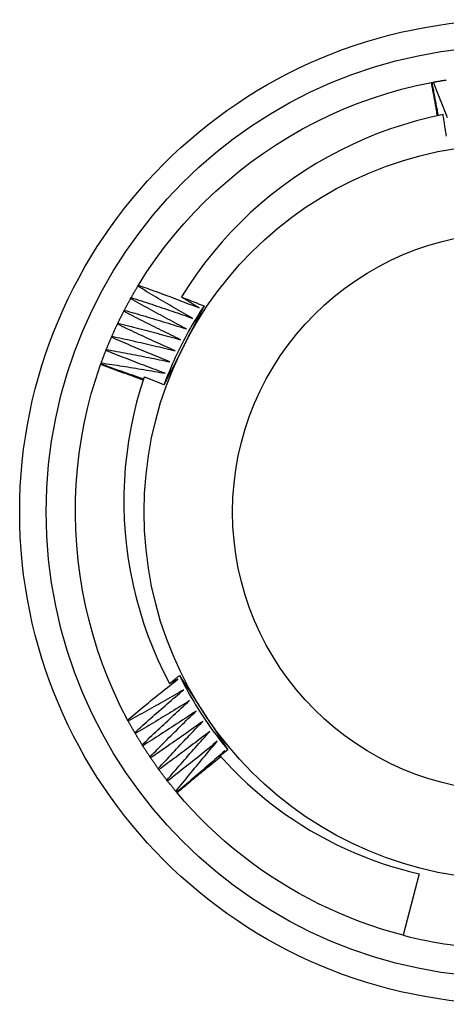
# Model space of a CAD drawing. Header units: inches. Extents: x 0 to 139, y -11 to 90.
# Tile 27 of 59: x 61.744 to 61.903, y 61.117 to 61.483. Entities that reach past the tile are written whole.
import ezdxf

# ---------------------------------------------------------------- set-up
doc = ezdxf.new("R2010")
doc.units = ezdxf.units.IN
doc.header["$LTSCALE"] = 8.352245
doc.header["$MEASUREMENT"] = 0
doc.layers.add('Visible Edges(ANSI)', color=7, linetype='Continuous', lineweight=25)
doc.layers.add('Visible Tangent Edges(ANSI)', color=7, linetype='Continuous', lineweight=25)

msp = doc.modelspace()

# ---------------------------------------------------------------- linework, layer by layer
at = {"layer": 'Visible Edges(ANSI)'}
for p, q in [((61.89722, 61.45987), (61.89748, 61.45992)), ((61.89748, 61.45992), (61.8979, 61.46)), ((61.78811, 61.38419), (61.78833, 61.38456)), ((61.78542, 61.37957), (61.78564, 61.37995)), ((61.78289, 61.37486), (61.78309, 61.37525)), ((61.78052, 61.37008), (61.7807, 61.37047)), ((61.7783, 61.36521), (61.77847, 61.36561)), ((61.77624, 61.36028), (61.7764, 61.36068)), ((61.77435, 61.35528), (61.7745, 61.35569)), ((61.77426, 61.35503), (61.77435, 61.35528)), ((61.80301, 61.23824), (61.79993, 61.2366)), ((61.78452, 61.22264), (61.78432, 61.22302)), ((61.78716, 61.21799), (61.78694, 61.21836)), ((61.78994, 61.21343), (61.78971, 61.21379)), ((61.79287, 61.20896), (61.79263, 61.20932)), ((61.81823, 61.20872), (61.81885, 61.20951)), ((61.82155, 61.21194), (61.8187, 61.20968)), ((61.81948, 61.2103), (61.82046, 61.21154)), ((61.79595, 61.20459), (61.7957, 61.20494)), ((61.79917, 61.20033), (61.79891, 61.20067)), ((61.80253, 61.19617), (61.80226, 61.1965)), ((61.80271, 61.19597), (61.80254, 61.19617)), ((61.89261, 61.1659), (61.88673, 61.14303))]:
    msp.add_line(p, q, dxfattribs=at)
at = {"layer": 'Visible Edges(ANSI)', "flags": 128}
for points in [[(61.78833, 61.38456), (61.79137, 61.38936), (61.79458, 61.39404), (61.79795, 61.39861), (61.80149, 61.40305), (61.80518, 61.40736), (61.80902, 61.41154), (61.813, 61.41559), (61.81712, 61.41949), (61.82137, 61.42326), (61.82575, 61.42687), (61.83025, 61.43034), (61.83487, 61.43365), (61.83959, 61.4368), (61.84442, 61.43979), (61.84935, 61.44261), (61.85437, 61.44526), (61.85948, 61.44774), (61.86467, 61.45004), (61.86994, 61.45215), (61.87528, 61.45409), (61.88068, 61.45583), (61.88614, 61.45737), (61.89165, 61.45872), (61.89722, 61.45987)], [(61.89946, 61.44752), (61.89937, 61.44803), (61.89928, 61.44855), (61.89919, 61.44906), (61.8991, 61.44958), (61.89901, 61.4501), (61.89892, 61.45061), (61.89883, 61.45113), (61.89874, 61.45164), (61.89864, 61.45216), (61.89855, 61.45267), (61.89846, 61.45318), (61.89837, 61.4537), (61.89827, 61.45421), (61.89818, 61.45473), (61.89808, 61.45524), (61.89799, 61.45576), (61.89789, 61.45627), (61.8978, 61.45679), (61.8977, 61.4573), (61.89761, 61.45782), (61.89751, 61.45833), (61.89741, 61.45884), (61.89731, 61.45936), (61.89722, 61.45987)], [(61.89983, 61.4476), (61.89973, 61.44811), (61.89963, 61.44862), (61.89953, 61.44914), (61.89943, 61.44965), (61.89933, 61.45016), (61.89923, 61.45068), (61.89913, 61.45119), (61.89903, 61.4517), (61.89893, 61.45221), (61.89883, 61.45273), (61.89873, 61.45324), (61.89863, 61.45375), (61.89853, 61.45427), (61.89844, 61.45478), (61.89834, 61.4553), (61.89824, 61.45581), (61.89815, 61.45632), (61.89805, 61.45684), (61.89795, 61.45735), (61.89786, 61.45786), (61.89776, 61.45838), (61.89767, 61.45889), (61.89757, 61.45941), (61.89748, 61.45992)], [(61.8979, 61.46), (61.89811, 61.46004), (61.89831, 61.46007), (61.89851, 61.46011), (61.89871, 61.46014), (61.89891, 61.46018), (61.89911, 61.46022), (61.89931, 61.46025), (61.89952, 61.46029), (61.89972, 61.46032), (61.89992, 61.46035), (61.90012, 61.46039), (61.90032, 61.46042), (61.90053, 61.46046), (61.90073, 61.46049), (61.90093, 61.46052), (61.90113, 61.46055), (61.90133, 61.46059), (61.90154, 61.46062), (61.90174, 61.46065), (61.90194, 61.46068), (61.90214, 61.46071), (61.90234, 61.46074), (61.90255, 61.46078), (61.90275, 61.46081)], [(61.8979, 61.46), (61.89828, 61.45907), (61.89865, 61.45814), (61.89903, 61.4572), (61.8994, 61.45627), (61.89977, 61.45534), (61.90014, 61.4544), (61.9005, 61.45347), (61.90087, 61.45253), (61.90124, 61.4516), (61.9016, 61.45066), (61.90196, 61.44973), (61.90233, 61.44879), (61.90269, 61.44785), (61.90305, 61.44691)], [(61.90155, 61.44796), (61.89659, 61.44687), (61.89167, 61.44561), (61.88679, 61.44419), (61.88197, 61.44261), (61.87721, 61.44086), (61.87251, 61.43895), (61.86787, 61.43689), (61.8633, 61.43466), (61.85881, 61.43227), (61.85439, 61.42973), (61.85007, 61.42704), (61.84585, 61.42421), (61.84173, 61.42124), (61.83772, 61.41813), (61.83382, 61.41488), (61.83003, 61.41151), (61.82636, 61.408), (61.82282, 61.40437), (61.81939, 61.40062), (61.8161, 61.39675), (61.81294, 61.39276), (61.80991, 61.38866), (61.80704, 61.38447), (61.80431, 61.38018)], [(61.90279, 61.43991), (61.90271, 61.44041), (61.90264, 61.44092), (61.90256, 61.44142), (61.90249, 61.44192), (61.90241, 61.44243), (61.90234, 61.44293), (61.90226, 61.44343), (61.90218, 61.44393), (61.9021, 61.44444), (61.90203, 61.44494), (61.90195, 61.44544), (61.90187, 61.44595), (61.90179, 61.44645), (61.90171, 61.44695), (61.90163, 61.44745), (61.90155, 61.44796)], [(61.78564, 61.37995), (61.78574, 61.38012), (61.78584, 61.3803), (61.78594, 61.38048), (61.78604, 61.38066), (61.78614, 61.38084), (61.78624, 61.38101), (61.78635, 61.38119), (61.78645, 61.38137), (61.78655, 61.38155), (61.78665, 61.38172), (61.78676, 61.3819), (61.78686, 61.38208), (61.78696, 61.38225), (61.78707, 61.38243), (61.78717, 61.38261), (61.78727, 61.38278), (61.78738, 61.38296), (61.78748, 61.38313), (61.78759, 61.38331), (61.78769, 61.38349), (61.7878, 61.38366), (61.7879, 61.38384), (61.78801, 61.38401), (61.78811, 61.38419)], [(61.80848, 61.37224), (61.80762, 61.37272), (61.80677, 61.37321), (61.80591, 61.3737), (61.80506, 61.37419), (61.80421, 61.37468), (61.80336, 61.37517), (61.8025, 61.37566), (61.80165, 61.37615), (61.8008, 61.37665), (61.79995, 61.37714), (61.7991, 61.37764), (61.79825, 61.37814), (61.7974, 61.37863), (61.79656, 61.37913), (61.79571, 61.37963), (61.79486, 61.38014), (61.79402, 61.38064), (61.79317, 61.38114), (61.79233, 61.38165), (61.79148, 61.38215), (61.79064, 61.38266), (61.7898, 61.38317), (61.78895, 61.38368), (61.78811, 61.38419)], [(61.78833, 61.38456), (61.78928, 61.38422), (61.79022, 61.38388), (61.79117, 61.38354), (61.79211, 61.3832), (61.79306, 61.38285), (61.794, 61.38251), (61.79494, 61.38216), (61.79589, 61.38182), (61.79683, 61.38147), (61.79777, 61.38112), (61.79871, 61.38077), (61.79965, 61.38042), (61.80059, 61.38006), (61.80153, 61.37971), (61.80247, 61.37936), (61.80341, 61.379), (61.80435, 61.37864), (61.80529, 61.37828), (61.80623, 61.37792), (61.80717, 61.37756), (61.8081, 61.3772), (61.80904, 61.37683), (61.80998, 61.37647), (61.81091, 61.3761)], [(61.78309, 61.37525), (61.78319, 61.37543), (61.78328, 61.37561), (61.78338, 61.37579), (61.78347, 61.37597), (61.78357, 61.37615), (61.78366, 61.37633), (61.78376, 61.37651), (61.78385, 61.37669), (61.78395, 61.37688), (61.78405, 61.37706), (61.78415, 61.37724), (61.78424, 61.37742), (61.78434, 61.3776), (61.78444, 61.37778), (61.78454, 61.37796), (61.78463, 61.37813), (61.78473, 61.37831), (61.78483, 61.37849), (61.78493, 61.37867), (61.78503, 61.37885), (61.78513, 61.37903), (61.78523, 61.37921), (61.78533, 61.37939), (61.78543, 61.37957)], [(61.80618, 61.36829), (61.8053, 61.36875), (61.80443, 61.36921), (61.80356, 61.36967), (61.80269, 61.37013), (61.80183, 61.37059), (61.80096, 61.37105), (61.80009, 61.37152), (61.79922, 61.37198), (61.79836, 61.37245), (61.79749, 61.37291), (61.79662, 61.37338), (61.79576, 61.37385), (61.7949, 61.37432), (61.79403, 61.37479), (61.79317, 61.37527), (61.79231, 61.37574), (61.79144, 61.37621), (61.79058, 61.37669), (61.78972, 61.37717), (61.78886, 61.37765), (61.788, 61.37812), (61.78714, 61.37861), (61.78628, 61.37909), (61.78542, 61.37957)], [(61.78564, 61.37995), (61.78659, 61.37964), (61.78755, 61.37933), (61.7885, 61.37902), (61.78946, 61.37871), (61.79041, 61.3784), (61.79137, 61.37808), (61.79232, 61.37777), (61.79327, 61.37745), (61.79423, 61.37714), (61.79518, 61.37682), (61.79613, 61.3765), (61.79708, 61.37618), (61.79804, 61.37586), (61.79899, 61.37553), (61.79994, 61.37521), (61.80089, 61.37488), (61.80184, 61.37456), (61.80279, 61.37423), (61.80374, 61.3739), (61.80469, 61.37357), (61.80564, 61.37324), (61.80658, 61.37291), (61.80753, 61.37257), (61.80848, 61.37224)], [(61.80431, 61.38018), (61.80466, 61.38004), (61.80502, 61.37991), (61.80537, 61.37977), (61.80572, 61.37963), (61.80607, 61.37949), (61.80642, 61.37935), (61.80677, 61.37922), (61.80712, 61.37908), (61.80747, 61.37894), (61.80782, 61.3788), (61.80817, 61.37866), (61.80852, 61.37852), (61.80887, 61.37839), (61.80922, 61.37825), (61.80957, 61.37811), (61.80991, 61.37797), (61.81026, 61.37783), (61.81061, 61.37769), (61.81096, 61.37755), (61.81131, 61.37741), (61.81166, 61.37727), (61.81201, 61.37713), (61.81236, 61.37699), (61.81271, 61.37685)], [(61.81091, 61.3761), (61.81064, 61.37627), (61.81036, 61.37644), (61.81009, 61.37661), (61.80981, 61.37678), (61.80953, 61.37695), (61.80926, 61.37712), (61.80898, 61.37729), (61.80871, 61.37746), (61.80843, 61.37762), (61.80816, 61.37779), (61.80788, 61.37796), (61.80761, 61.37813), (61.80733, 61.3783), (61.80706, 61.37847), (61.80678, 61.37864), (61.80651, 61.37881), (61.80623, 61.37898), (61.80596, 61.37915), (61.80569, 61.37932), (61.80541, 61.3795), (61.80514, 61.37967), (61.80486, 61.37984), (61.80459, 61.38001), (61.80431, 61.38018)], [(61.7807, 61.37047), (61.78079, 61.37065), (61.78088, 61.37083), (61.78097, 61.37102), (61.78106, 61.3712), (61.78115, 61.37139), (61.78124, 61.37157), (61.78133, 61.37175), (61.78142, 61.37194), (61.78151, 61.37212), (61.7816, 61.37231), (61.78169, 61.37249), (61.78178, 61.37267), (61.78187, 61.37285), (61.78196, 61.37304), (61.78206, 61.37322), (61.78215, 61.3734), (61.78224, 61.37359), (61.78233, 61.37377), (61.78243, 61.37395), (61.78252, 61.37413), (61.78261, 61.37431), (61.78271, 61.3745), (61.7828, 61.37468), (61.7829, 61.37486)], [(61.804, 61.36428), (61.80312, 61.36471), (61.80223, 61.36513), (61.80135, 61.36557), (61.80046, 61.366), (61.79958, 61.36643), (61.7987, 61.36686), (61.79781, 61.3673), (61.79693, 61.36773), (61.79605, 61.36817), (61.79517, 61.36861), (61.79429, 61.36905), (61.79341, 61.36949), (61.79253, 61.36993), (61.79165, 61.37037), (61.79077, 61.37082), (61.7899, 61.37126), (61.78902, 61.37171), (61.78814, 61.37216), (61.78726, 61.3726), (61.78639, 61.37305), (61.78551, 61.3735), (61.78464, 61.37396), (61.78377, 61.37441), (61.78289, 61.37486)], [(61.78309, 61.37525), (61.78406, 61.37497), (61.78502, 61.37469), (61.78599, 61.37442), (61.78695, 61.37414), (61.78792, 61.37386), (61.78888, 61.37357), (61.78984, 61.37329), (61.79081, 61.37301), (61.79177, 61.37272), (61.79273, 61.37244), (61.79369, 61.37215), (61.79466, 61.37186), (61.79562, 61.37157), (61.79658, 61.37128), (61.79754, 61.37098), (61.7985, 61.37069), (61.79946, 61.37039), (61.80042, 61.3701), (61.80138, 61.3698), (61.80234, 61.3695), (61.8033, 61.3692), (61.80426, 61.3689), (61.80522, 61.3686), (61.80618, 61.36829)], [(61.81271, 61.37685), (61.81195, 61.3757), (61.81121, 61.37455), (61.81047, 61.37339), (61.80975, 61.37222), (61.80904, 61.37104), (61.80834, 61.36986), (61.80765, 61.36867), (61.80698, 61.36747), (61.80631, 61.36627), (61.80566, 61.36506), (61.80502, 61.36385), (61.8044, 61.36262), (61.80378, 61.3614), (61.80318, 61.36016), (61.80259, 61.35892), (61.80201, 61.35768), (61.80144, 61.35643), (61.80089, 61.35517), (61.80035, 61.35391), (61.79982, 61.35264), (61.7993, 61.35137), (61.7988, 61.35009), (61.79831, 61.34881), (61.79783, 61.34752)], [(61.81271, 61.37685), (61.8124, 61.37624), (61.81209, 61.37563), (61.81179, 61.37503), (61.81148, 61.37442), (61.81117, 61.37381), (61.81086, 61.37321), (61.81056, 61.3726), (61.81025, 61.37199), (61.80994, 61.37139), (61.80963, 61.37078), (61.80932, 61.37017), (61.80902, 61.36957), (61.80871, 61.36896), (61.8084, 61.36835), (61.80809, 61.36774), (61.80778, 61.36714), (61.80747, 61.36653), (61.80716, 61.36592), (61.80685, 61.36531), (61.80654, 61.3647), (61.80623, 61.36409), (61.80592, 61.36348), (61.80561, 61.36287), (61.8053, 61.36226)], [(61.7807, 61.37047), (61.78168, 61.37022), (61.78265, 61.36998), (61.78362, 61.36973), (61.7846, 61.36948), (61.78557, 61.36923), (61.78654, 61.36898), (61.78751, 61.36873), (61.78849, 61.36848), (61.78946, 61.36823), (61.79043, 61.36797), (61.7914, 61.36772), (61.79237, 61.36746), (61.79334, 61.3672), (61.79431, 61.36694), (61.79528, 61.36668), (61.79625, 61.36642), (61.79722, 61.36616), (61.79819, 61.36589), (61.79916, 61.36563), (61.80013, 61.36536), (61.8011, 61.36509), (61.80207, 61.36482), (61.80304, 61.36455), (61.804, 61.36428)], [(61.77847, 61.36561), (61.77855, 61.3658), (61.77864, 61.36598), (61.77872, 61.36617), (61.7788, 61.36636), (61.77889, 61.36654), (61.77897, 61.36673), (61.77905, 61.36692), (61.77914, 61.3671), (61.77922, 61.36729), (61.77931, 61.36748), (61.77939, 61.36766), (61.77948, 61.36785), (61.77956, 61.36804), (61.77965, 61.36822), (61.77973, 61.36841), (61.77982, 61.36859), (61.77991, 61.36878), (61.77999, 61.36896), (61.78008, 61.36915), (61.78017, 61.36933), (61.78026, 61.36952), (61.78034, 61.3697), (61.78043, 61.36989), (61.78052, 61.37007)], [(61.80196, 61.36019), (61.80106, 61.36059), (61.80017, 61.36099), (61.79927, 61.36139), (61.79837, 61.36179), (61.79747, 61.3622), (61.79658, 61.3626), (61.79568, 61.36301), (61.79478, 61.36341), (61.79389, 61.36382), (61.79299, 61.36423), (61.7921, 61.36464), (61.7912, 61.36505), (61.79031, 61.36546), (61.78942, 61.36588), (61.78853, 61.36629), (61.78763, 61.36671), (61.78674, 61.36712), (61.78585, 61.36754), (61.78496, 61.36796), (61.78407, 61.36838), (61.78318, 61.3688), (61.78229, 61.36923), (61.7814, 61.36965), (61.78052, 61.37008)], [(61.7764, 61.36068), (61.77648, 61.36087), (61.77656, 61.36106), (61.77663, 61.36125), (61.77671, 61.36144), (61.77679, 61.36163), (61.77686, 61.36182), (61.77694, 61.36201), (61.77702, 61.3622), (61.7771, 61.36239), (61.77718, 61.36258), (61.77726, 61.36276), (61.77733, 61.36295), (61.77741, 61.36314), (61.77749, 61.36333), (61.77757, 61.36352), (61.77765, 61.36371), (61.77773, 61.3639), (61.77781, 61.36408), (61.77789, 61.36427), (61.77798, 61.36446), (61.77806, 61.36465), (61.77814, 61.36484), (61.77822, 61.36502), (61.7783, 61.36521)], [(61.80006, 61.35604), (61.79915, 61.35641), (61.79824, 61.35678), (61.79733, 61.35715), (61.79642, 61.35752), (61.7955, 61.3579), (61.7946, 61.35827), (61.79369, 61.35865), (61.79278, 61.35902), (61.79187, 61.3594), (61.79096, 61.35978), (61.79005, 61.36016), (61.78915, 61.36054), (61.78824, 61.36093), (61.78733, 61.36131), (61.78643, 61.36169), (61.78552, 61.36208), (61.78462, 61.36247), (61.78371, 61.36286), (61.78281, 61.36325), (61.78191, 61.36364), (61.781, 61.36403), (61.7801, 61.36442), (61.7792, 61.36482), (61.7783, 61.36521)], [(61.77847, 61.36561), (61.77945, 61.3654), (61.78043, 61.36518), (61.78142, 61.36497), (61.7824, 61.36476), (61.78338, 61.36454), (61.78436, 61.36432), (61.78534, 61.3641), (61.78632, 61.36388), (61.7873, 61.36366), (61.78828, 61.36344), (61.78926, 61.36321), (61.79024, 61.36299), (61.79121, 61.36276), (61.79219, 61.36254), (61.79317, 61.36231), (61.79415, 61.36208), (61.79513, 61.36184), (61.7961, 61.36161), (61.79708, 61.36138), (61.79806, 61.36114), (61.79904, 61.36091), (61.80001, 61.36067), (61.80099, 61.36043), (61.80196, 61.36019)], [(61.7745, 61.35569), (61.77457, 61.35588), (61.77464, 61.35607), (61.77471, 61.35626), (61.77478, 61.35646), (61.77485, 61.35665), (61.77492, 61.35684), (61.77499, 61.35703), (61.77506, 61.35722), (61.77514, 61.35742), (61.77521, 61.35761), (61.77528, 61.3578), (61.77535, 61.35799), (61.77543, 61.35818), (61.7755, 61.35837), (61.77557, 61.35856), (61.77565, 61.35875), (61.77572, 61.35894), (61.77579, 61.35914), (61.77587, 61.35933), (61.77594, 61.35952), (61.77602, 61.35971), (61.77609, 61.3599), (61.77617, 61.36009), (61.77625, 61.36028)], [(61.79829, 61.35183), (61.79737, 61.35217), (61.79645, 61.35251), (61.79552, 61.35285), (61.7946, 61.35319), (61.79368, 61.35353), (61.79276, 61.35388), (61.79184, 61.35422), (61.79092, 61.35457), (61.79, 61.35492), (61.78908, 61.35527), (61.78816, 61.35562), (61.78724, 61.35597), (61.78632, 61.35632), (61.7854, 61.35668), (61.78448, 61.35703), (61.78357, 61.35739), (61.78265, 61.35774), (61.78173, 61.3581), (61.78082, 61.35846), (61.7799, 61.35882), (61.77899, 61.35919), (61.77807, 61.35955), (61.77716, 61.35991), (61.77624, 61.36028)], [(61.7764, 61.36068), (61.77739, 61.3605), (61.77838, 61.36032), (61.77937, 61.36014), (61.78035, 61.35996), (61.78134, 61.35977), (61.78233, 61.35959), (61.78331, 61.3594), (61.7843, 61.35921), (61.78529, 61.35902), (61.78627, 61.35883), (61.78726, 61.35864), (61.78825, 61.35845), (61.78923, 61.35826), (61.79022, 61.35806), (61.7912, 61.35786), (61.79219, 61.35767), (61.79317, 61.35747), (61.79416, 61.35727), (61.79514, 61.35707), (61.79613, 61.35686), (61.79711, 61.35666), (61.79809, 61.35645), (61.79908, 61.35625), (61.80006, 61.35604)], [(61.8053, 61.36226), (61.80499, 61.36165), (61.80467, 61.36103), (61.80436, 61.36042), (61.80405, 61.3598), (61.80374, 61.35919), (61.80342, 61.35857), (61.80311, 61.35796), (61.8028, 61.35734), (61.80249, 61.35673), (61.80217, 61.35611), (61.80186, 61.3555), (61.80155, 61.35488), (61.80124, 61.35427), (61.80093, 61.35366), (61.80061, 61.35304), (61.8003, 61.35243), (61.79999, 61.35182), (61.79968, 61.3512), (61.79937, 61.35059), (61.79906, 61.34998), (61.79875, 61.34937), (61.79844, 61.34875), (61.79813, 61.34814), (61.79782, 61.34753)], [(61.7745, 61.35569), (61.77549, 61.35554), (61.77648, 61.35539), (61.77748, 61.35524), (61.77847, 61.35509), (61.77946, 61.35494), (61.78045, 61.35479), (61.78145, 61.35464), (61.78244, 61.35448), (61.78343, 61.35432), (61.78442, 61.35417), (61.78541, 61.35401), (61.78641, 61.35385), (61.7874, 61.35369), (61.78839, 61.35352), (61.78938, 61.35336), (61.79037, 61.35319), (61.79136, 61.35303), (61.79235, 61.35286), (61.79334, 61.35269), (61.79433, 61.35252), (61.79532, 61.35235), (61.79631, 61.35218), (61.7973, 61.352), (61.79829, 61.35183)], [(61.78432, 61.22302), (61.78171, 61.22807), (61.77928, 61.2332), (61.77705, 61.23842), (61.775, 61.24371), (61.77314, 61.24907), (61.77146, 61.2545), (61.76998, 61.25998), (61.76869, 61.2655), (61.76759, 61.27108), (61.76668, 61.27668), (61.76596, 61.28231), (61.76543, 61.28797), (61.76509, 61.29364), (61.76495, 61.29932), (61.765, 61.305), (61.76525, 61.31067), (61.76569, 61.31633), (61.76632, 61.32197), (61.76715, 61.32759), (61.76818, 61.33317), (61.7694, 61.33871), (61.77082, 61.34421), (61.77244, 61.34965), (61.77426, 61.35503)], [(61.79005, 61.34923), (61.78939, 61.34948), (61.78874, 61.34973), (61.78808, 61.34998), (61.78742, 61.35022), (61.78677, 61.35047), (61.78611, 61.35071), (61.78546, 61.35096), (61.7848, 61.3512), (61.78414, 61.35145), (61.78348, 61.35169), (61.78283, 61.35193), (61.78217, 61.35217), (61.78151, 61.35242), (61.78085, 61.35266), (61.7802, 61.3529), (61.77954, 61.35314), (61.77888, 61.35337), (61.77822, 61.35361), (61.77756, 61.35385), (61.7769, 61.35409), (61.77624, 61.35432), (61.77558, 61.35456), (61.77492, 61.3548), (61.77426, 61.35503)], [(61.7902, 61.34972), (61.78954, 61.34994), (61.78888, 61.35017), (61.78822, 61.35039), (61.78755, 61.35062), (61.78689, 61.35085), (61.78623, 61.35108), (61.78557, 61.3513), (61.78491, 61.35153), (61.78425, 61.35176), (61.78358, 61.35199), (61.78292, 61.35222), (61.78226, 61.35246), (61.7816, 61.35269), (61.78094, 61.35292), (61.78028, 61.35315), (61.77962, 61.35339), (61.77896, 61.35362), (61.7783, 61.35386), (61.77764, 61.35409), (61.77698, 61.35433), (61.77633, 61.35457), (61.77567, 61.3548), (61.77501, 61.35504), (61.77435, 61.35528)], [(61.79045, 61.35044), (61.78897, 61.34577), (61.78764, 61.34105), (61.78648, 61.33628), (61.78548, 61.33148), (61.78464, 61.32666), (61.78397, 61.32181), (61.78346, 61.31695), (61.78312, 61.31208), (61.78294, 61.30719), (61.78293, 61.3023), (61.78308, 61.29741), (61.7834, 61.29253), (61.78389, 61.28765), (61.78454, 61.28278), (61.78536, 61.27795), (61.78634, 61.27315), (61.78749, 61.2684), (61.78879, 61.26369), (61.79025, 61.25903), (61.79188, 61.25442), (61.79366, 61.24987), (61.79559, 61.24538), (61.79768, 61.24095), (61.79993, 61.2366)], [(61.79782, 61.34753), (61.79751, 61.34765), (61.7972, 61.34777), (61.7969, 61.3479), (61.79659, 61.34802), (61.79628, 61.34814), (61.79598, 61.34826), (61.79567, 61.34839), (61.79536, 61.34851), (61.79506, 61.34863), (61.79475, 61.34875), (61.79444, 61.34887), (61.79413, 61.349), (61.79383, 61.34912), (61.79352, 61.34924), (61.79321, 61.34936), (61.79291, 61.34948), (61.7926, 61.3496), (61.79229, 61.34972), (61.79198, 61.34984), (61.79168, 61.34996), (61.79137, 61.35008), (61.79106, 61.3502), (61.79075, 61.35032), (61.79045, 61.35044)], [(61.79993, 61.2366), (61.80008, 61.23672), (61.80023, 61.23684), (61.80039, 61.23696), (61.80054, 61.23708), (61.80069, 61.2372), (61.80085, 61.23732), (61.801, 61.23744), (61.80115, 61.23756), (61.80131, 61.23768), (61.80146, 61.2378), (61.80161, 61.23793), (61.80177, 61.23805), (61.80192, 61.23817), (61.80207, 61.23829), (61.80223, 61.23841), (61.80238, 61.23853), (61.80253, 61.23865), (61.80269, 61.23877), (61.80284, 61.23889), (61.803, 61.23901), (61.80315, 61.23913), (61.8033, 61.23925), (61.80346, 61.23937), (61.80361, 61.23949)], [(61.80361, 61.23949), (61.80398, 61.23892), (61.80435, 61.23835), (61.80473, 61.23778), (61.8051, 61.23721), (61.80547, 61.23664), (61.80584, 61.23608), (61.80621, 61.23551), (61.80658, 61.23494), (61.80695, 61.23437), (61.80732, 61.23379), (61.8077, 61.23322), (61.80807, 61.23265), (61.80844, 61.23208), (61.80881, 61.23151), (61.80918, 61.23094), (61.80956, 61.23037), (61.80993, 61.2298), (61.8103, 61.22922), (61.81067, 61.22865), (61.81104, 61.22808), (61.81142, 61.22751), (61.81179, 61.22693), (61.81216, 61.22636), (61.81253, 61.22579)], [(61.80361, 61.23949), (61.80422, 61.23826), (61.80485, 61.23704), (61.80549, 61.23582), (61.80614, 61.23462), (61.8068, 61.23341), (61.80748, 61.23222), (61.80816, 61.23103), (61.80886, 61.22984), (61.80957, 61.22867), (61.81029, 61.2275), (61.81103, 61.22634), (61.81177, 61.22518), (61.81253, 61.22404), (61.81329, 61.2229), (61.81407, 61.22177), (61.81486, 61.22064), (61.81566, 61.21953), (61.81647, 61.21842), (61.8173, 61.21732), (61.81813, 61.21623), (61.81897, 61.21514), (61.81983, 61.21407), (61.82069, 61.213), (61.82157, 61.21194)], [(61.78432, 61.22302), (61.78509, 61.22367), (61.78586, 61.22431), (61.78663, 61.22495), (61.7874, 61.2256), (61.78817, 61.22624), (61.78895, 61.22688), (61.78972, 61.22752), (61.7905, 61.22816), (61.79127, 61.22879), (61.79205, 61.22943), (61.79283, 61.23007), (61.7936, 61.2307), (61.79438, 61.23134), (61.79516, 61.23197), (61.79595, 61.2326), (61.79673, 61.23323), (61.79751, 61.23386), (61.79829, 61.23449), (61.79908, 61.23512), (61.79986, 61.23575), (61.80065, 61.23637), (61.80144, 61.237), (61.80222, 61.23762), (61.80301, 61.23824)], [(61.80512, 61.23419), (61.80427, 61.2337), (61.80342, 61.23321), (61.80257, 61.23272), (61.80171, 61.23223), (61.80086, 61.23174), (61.80001, 61.23125), (61.79915, 61.23076), (61.7983, 61.23027), (61.79744, 61.22979), (61.79658, 61.22931), (61.79573, 61.22882), (61.79487, 61.22834), (61.79401, 61.22786), (61.79315, 61.22738), (61.79229, 61.2269), (61.79143, 61.22642), (61.79057, 61.22595), (61.78971, 61.22547), (61.78884, 61.225), (61.78798, 61.22452), (61.78712, 61.22405), (61.78625, 61.22358), (61.78539, 61.22311), (61.78452, 61.22264)], [(61.78694, 61.21836), (61.78769, 61.21903), (61.78843, 61.2197), (61.78918, 61.22037), (61.78993, 61.22104), (61.79068, 61.22171), (61.79144, 61.22237), (61.79219, 61.22304), (61.79294, 61.2237), (61.7937, 61.22436), (61.79445, 61.22502), (61.79521, 61.22569), (61.79597, 61.22635), (61.79673, 61.227), (61.79748, 61.22766), (61.79824, 61.22832), (61.79901, 61.22898), (61.79977, 61.22963), (61.80053, 61.23029), (61.80129, 61.23094), (61.80206, 61.23159), (61.80282, 61.23224), (61.80359, 61.2329), (61.80435, 61.23355), (61.80512, 61.23419)], [(61.80736, 61.23021), (61.80653, 61.22969), (61.80569, 61.22917), (61.80486, 61.22865), (61.80402, 61.22814), (61.80319, 61.22762), (61.80235, 61.2271), (61.80151, 61.22659), (61.80067, 61.22607), (61.79983, 61.22556), (61.79899, 61.22505), (61.79815, 61.22454), (61.79731, 61.22403), (61.79647, 61.22352), (61.79562, 61.22301), (61.79478, 61.2225), (61.79393, 61.222), (61.79309, 61.22149), (61.79224, 61.22099), (61.7914, 61.22049), (61.79055, 61.21999), (61.7897, 61.21949), (61.78885, 61.21899), (61.78801, 61.21849), (61.78716, 61.21799)], [(61.78971, 61.21379), (61.79044, 61.21449), (61.79116, 61.21518), (61.79189, 61.21588), (61.79262, 61.21657), (61.79335, 61.21726), (61.79408, 61.21795), (61.79481, 61.21864), (61.79554, 61.21933), (61.79627, 61.22001), (61.797, 61.2207), (61.79774, 61.22138), (61.79847, 61.22207), (61.79921, 61.22275), (61.79995, 61.22344), (61.80068, 61.22412), (61.80142, 61.2248), (61.80216, 61.22548), (61.8029, 61.22616), (61.80364, 61.22684), (61.80439, 61.22751), (61.80513, 61.22819), (61.80587, 61.22887), (61.80662, 61.22954), (61.80736, 61.23021)], [(61.80973, 61.22631), (61.80892, 61.22576), (61.8081, 61.22522), (61.80728, 61.22467), (61.80646, 61.22412), (61.80564, 61.22358), (61.80482, 61.22304), (61.804, 61.22249), (61.80318, 61.22195), (61.80236, 61.22141), (61.80154, 61.22087), (61.80071, 61.22033), (61.79989, 61.2198), (61.79906, 61.21926), (61.79824, 61.21872), (61.79741, 61.21819), (61.79658, 61.21766), (61.79576, 61.21713), (61.79493, 61.21659), (61.7941, 61.21606), (61.79327, 61.21554), (61.79244, 61.21501), (61.79161, 61.21448), (61.79077, 61.21395), (61.78994, 61.21343)], [(61.79263, 61.20932), (61.79333, 61.21004), (61.79404, 61.21075), (61.79474, 61.21147), (61.79544, 61.21219), (61.79615, 61.2129), (61.79686, 61.21361), (61.79756, 61.21433), (61.79827, 61.21504), (61.79898, 61.21575), (61.79969, 61.21646), (61.8004, 61.21717), (61.80112, 61.21788), (61.80183, 61.21859), (61.80254, 61.21929), (61.80326, 61.22), (61.80397, 61.2207), (61.80469, 61.22141), (61.80541, 61.22211), (61.80613, 61.22281), (61.80685, 61.22351), (61.80757, 61.22421), (61.80829, 61.22491), (61.80901, 61.22561), (61.80973, 61.22631)], [(61.81253, 61.22579), (61.81291, 61.22521), (61.81329, 61.22463), (61.81367, 61.22405), (61.81404, 61.22347), (61.81442, 61.22289), (61.81479, 61.22231), (61.81517, 61.22173), (61.81555, 61.22116), (61.81592, 61.22058), (61.8163, 61.22), (61.81667, 61.21942), (61.81705, 61.21885), (61.81742, 61.21827), (61.8178, 61.21769), (61.81818, 61.21712), (61.81855, 61.21654), (61.81893, 61.21596), (61.8193, 61.21539), (61.81968, 61.21481), (61.82005, 61.21424), (61.82043, 61.21366), (61.8208, 61.21309), (61.82118, 61.21251), (61.82155, 61.21194)], [(61.78694, 61.21836), (61.78683, 61.21854), (61.78673, 61.21872), (61.78663, 61.21889), (61.78653, 61.21907), (61.78642, 61.21925), (61.78632, 61.21943), (61.78622, 61.2196), (61.78612, 61.21978), (61.78602, 61.21996), (61.78592, 61.22014), (61.78582, 61.22032), (61.78572, 61.22049), (61.78562, 61.22067), (61.78551, 61.22085), (61.78542, 61.22103), (61.78532, 61.22121), (61.78522, 61.22139), (61.78512, 61.22157), (61.78502, 61.22175), (61.78492, 61.22192), (61.78482, 61.2221), (61.78472, 61.22228), (61.78462, 61.22246), (61.78453, 61.22264)], [(61.81223, 61.22249), (61.81143, 61.22191), (61.81064, 61.22134), (61.80984, 61.22077), (61.80904, 61.22019), (61.80823, 61.21962), (61.80743, 61.21905), (61.80663, 61.21848), (61.80583, 61.21791), (61.80502, 61.21735), (61.80422, 61.21678), (61.80341, 61.21622), (61.80261, 61.21565), (61.8018, 61.21509), (61.80099, 61.21453), (61.80018, 61.21397), (61.79937, 61.21341), (61.79856, 61.21285), (61.79775, 61.21229), (61.79694, 61.21173), (61.79613, 61.21118), (61.79532, 61.21062), (61.7945, 61.21007), (61.79369, 61.20951), (61.79287, 61.20896)], [(61.7957, 61.20494), (61.79638, 61.20568), (61.79706, 61.20642), (61.79774, 61.20716), (61.79842, 61.2079), (61.7991, 61.20864), (61.79978, 61.20937), (61.80046, 61.21011), (61.80115, 61.21084), (61.80183, 61.21158), (61.80252, 61.21231), (61.80321, 61.21304), (61.8039, 61.21378), (61.80459, 61.21451), (61.80528, 61.21524), (61.80597, 61.21596), (61.80666, 61.21669), (61.80735, 61.21742), (61.80805, 61.21815), (61.80874, 61.21887), (61.80944, 61.2196), (61.81014, 61.22032), (61.81083, 61.22104), (61.81153, 61.22177), (61.81223, 61.22249)], [(61.78971, 61.21379), (61.7896, 61.21397), (61.78949, 61.21414), (61.78938, 61.21432), (61.78928, 61.21449), (61.78917, 61.21466), (61.78906, 61.21484), (61.78895, 61.21501), (61.78885, 61.21519), (61.78874, 61.21536), (61.78863, 61.21553), (61.78852, 61.21571), (61.78842, 61.21588), (61.78831, 61.21606), (61.78821, 61.21623), (61.7881, 61.21641), (61.788, 61.21658), (61.78789, 61.21676), (61.78778, 61.21694), (61.78768, 61.21711), (61.78758, 61.21729), (61.78747, 61.21746), (61.78737, 61.21764), (61.78726, 61.21782), (61.78716, 61.21799)], [(61.81486, 61.21875), (61.81408, 61.21815), (61.8133, 61.21755), (61.81252, 61.21695), (61.81174, 61.21635), (61.81095, 61.21575), (61.81017, 61.21516), (61.80939, 61.21456), (61.8086, 61.21397), (61.80782, 61.21337), (61.80703, 61.21278), (61.80625, 61.21219), (61.80546, 61.2116), (61.80467, 61.21101), (61.80388, 61.21042), (61.80309, 61.20984), (61.8023, 61.20925), (61.80151, 61.20866), (61.80072, 61.20808), (61.79993, 61.2075), (61.79913, 61.20691), (61.79834, 61.20633), (61.79754, 61.20575), (61.79675, 61.20517), (61.79595, 61.20459)], [(61.79891, 61.20067), (61.79956, 61.20143), (61.80022, 61.20219), (61.80087, 61.20295), (61.80153, 61.20371), (61.80218, 61.20447), (61.80284, 61.20523), (61.8035, 61.20599), (61.80416, 61.20675), (61.80482, 61.2075), (61.80548, 61.20826), (61.80615, 61.20901), (61.80681, 61.20977), (61.80748, 61.21052), (61.80814, 61.21127), (61.80881, 61.21202), (61.80948, 61.21277), (61.81015, 61.21352), (61.81082, 61.21427), (61.81149, 61.21502), (61.81216, 61.21577), (61.81283, 61.21651), (61.81351, 61.21726), (61.81418, 61.21801), (61.81486, 61.21875)], [(61.79263, 61.20932), (61.79252, 61.20949), (61.7924, 61.20966), (61.79229, 61.20983), (61.79217, 61.21), (61.79206, 61.21017), (61.79195, 61.21034), (61.79183, 61.21051), (61.79172, 61.21068), (61.79161, 61.21085), (61.7915, 61.21102), (61.79138, 61.21119), (61.79127, 61.21136), (61.79116, 61.21154), (61.79105, 61.21171), (61.79094, 61.21188), (61.79083, 61.21205), (61.79071, 61.21222), (61.7906, 61.21239), (61.79049, 61.21257), (61.79038, 61.21274), (61.79027, 61.21291), (61.79016, 61.21308), (61.79005, 61.21326), (61.78994, 61.21343)], [(61.8176, 61.2151), (61.81684, 61.21447), (61.81608, 61.21385), (61.81532, 61.21322), (61.81456, 61.2126), (61.8138, 61.21198), (61.81304, 61.21135), (61.81227, 61.21073), (61.81151, 61.21011), (61.81074, 61.2095), (61.80998, 61.20888), (61.80921, 61.20826), (61.80844, 61.20764), (61.80768, 61.20703), (61.80691, 61.20642), (61.80614, 61.2058), (61.80537, 61.20519), (61.8046, 61.20458), (61.80382, 61.20397), (61.80305, 61.20336), (61.80228, 61.20275), (61.8015, 61.20214), (61.80073, 61.20154), (61.79995, 61.20093), (61.79917, 61.20033)], [(61.80226, 61.1965), (61.80288, 61.19729), (61.80351, 61.19807), (61.80414, 61.19885), (61.80477, 61.19963), (61.80541, 61.20041), (61.80604, 61.20119), (61.80667, 61.20197), (61.80731, 61.20275), (61.80794, 61.20353), (61.80858, 61.2043), (61.80922, 61.20508), (61.80986, 61.20586), (61.8105, 61.20663), (61.81114, 61.2074), (61.81178, 61.20818), (61.81242, 61.20895), (61.81307, 61.20972), (61.81371, 61.21049), (61.81436, 61.21126), (61.815, 61.21203), (61.81565, 61.2128), (61.8163, 61.21357), (61.81695, 61.21433), (61.8176, 61.2151)], [(61.82046, 61.21154), (61.81973, 61.21089), (61.81899, 61.21024), (61.81825, 61.20959), (61.81751, 61.20894), (61.81677, 61.20829), (61.81603, 61.20765), (61.81528, 61.207), (61.81454, 61.20636), (61.8138, 61.20571), (61.81305, 61.20507), (61.8123, 61.20443), (61.81156, 61.20379), (61.81081, 61.20315), (61.81006, 61.20251), (61.80931, 61.20187), (61.80856, 61.20123), (61.80781, 61.2006), (61.80706, 61.19996), (61.80631, 61.19933), (61.80555, 61.1987), (61.8048, 61.19806), (61.80405, 61.19743), (61.80329, 61.1968), (61.80253, 61.19617)], [(61.819, 61.20934), (61.81832, 61.20879), (61.81763, 61.20824), (61.81695, 61.20769), (61.81626, 61.20714), (61.81558, 61.20659), (61.81489, 61.20604), (61.81421, 61.20548), (61.81353, 61.20493), (61.81285, 61.20438), (61.81217, 61.20382), (61.81149, 61.20326), (61.81081, 61.20271), (61.81013, 61.20215), (61.80945, 61.20159), (61.80877, 61.20103), (61.8081, 61.20047), (61.80742, 61.19991), (61.80675, 61.19935), (61.80607, 61.19879), (61.8054, 61.19823), (61.80472, 61.19766), (61.80405, 61.1971), (61.80338, 61.19653), (61.8027, 61.19597)], [(61.8187, 61.20968), (61.82114, 61.207), (61.82364, 61.20438), (61.82622, 61.20182), (61.82886, 61.19933), (61.83157, 61.19691), (61.83434, 61.19455), (61.83718, 61.19227), (61.84008, 61.19006), (61.84303, 61.18792), (61.84603, 61.18587), (61.84908, 61.18389), (61.85219, 61.18199), (61.85534, 61.18018), (61.85854, 61.17845), (61.86179, 61.17679), (61.86508, 61.17523), (61.86841, 61.17375), (61.87177, 61.17236), (61.87517, 61.17106), (61.8786, 61.16985), (61.88206, 61.16872), (61.88555, 61.16769), (61.88906, 61.16675), (61.89261, 61.1659)], [(61.7957, 61.20494), (61.79558, 61.20511), (61.79546, 61.20527), (61.79534, 61.20544), (61.79522, 61.20561), (61.7951, 61.20577), (61.79498, 61.20594), (61.79486, 61.20611), (61.79474, 61.20627), (61.79463, 61.20644), (61.79451, 61.20661), (61.79439, 61.20677), (61.79427, 61.20694), (61.79415, 61.20711), (61.79404, 61.20728), (61.79392, 61.20744), (61.7938, 61.20761), (61.79369, 61.20778), (61.79357, 61.20795), (61.79345, 61.20812), (61.79334, 61.20829), (61.79322, 61.20846), (61.79311, 61.20862), (61.79299, 61.20879), (61.79288, 61.20896)], [(61.79891, 61.20067), (61.79878, 61.20083), (61.79866, 61.20099), (61.79853, 61.20115), (61.79841, 61.20132), (61.79828, 61.20148), (61.79816, 61.20164), (61.79803, 61.2018), (61.79791, 61.20197), (61.79779, 61.20213), (61.79766, 61.20229), (61.79754, 61.20246), (61.79742, 61.20262), (61.79729, 61.20278), (61.79717, 61.20295), (61.79705, 61.20311), (61.79693, 61.20328), (61.7968, 61.20344), (61.79668, 61.2036), (61.79656, 61.20377), (61.79644, 61.20393), (61.79632, 61.2041), (61.7962, 61.20426), (61.79608, 61.20443), (61.79596, 61.20459)], [(61.80226, 61.1965), (61.80213, 61.19666), (61.80199, 61.19682), (61.80186, 61.19698), (61.80173, 61.19713), (61.8016, 61.19729), (61.80147, 61.19745), (61.80135, 61.19761), (61.80122, 61.19777), (61.80109, 61.19793), (61.80096, 61.19809), (61.80083, 61.19824), (61.8007, 61.1984), (61.80057, 61.19856), (61.80044, 61.19872), (61.80032, 61.19888), (61.80019, 61.19904), (61.80006, 61.1992), (61.79994, 61.19936), (61.79981, 61.19952), (61.79968, 61.19969), (61.79956, 61.19985), (61.79943, 61.20001), (61.7993, 61.20017), (61.79918, 61.20033)], [(61.88673, 61.14303), (61.88268, 61.14413), (61.87865, 61.14534), (61.87465, 61.14665), (61.8707, 61.14807), (61.86678, 61.14959), (61.8629, 61.15121), (61.85906, 61.15293), (61.85527, 61.15474), (61.85153, 61.15666), (61.84783, 61.15867), (61.84419, 61.16077), (61.84061, 61.16297), (61.83708, 61.16526), (61.83361, 61.16763), (61.8302, 61.17009), (61.82686, 61.17264), (61.82358, 61.17528), (61.82037, 61.178), (61.81723, 61.1808), (61.81417, 61.18368), (61.81118, 61.18663), (61.80828, 61.18967), (61.80545, 61.19278), (61.8027, 61.19597)]]:
    msp.add_lwpolyline(points, dxfattribs=at)
at = {"layer": 'Visible Edges(ANSI)'}
for radius in [0.18291, 0.17304, 0.13667]:
    msp.add_circle((61.92711, 61.30029), radius, dxfattribs=at)
msp.add_arc((61.92711, 61.30029), 0.16236, 255.6, 268.1697, dxfattribs=at)
at = {"layer": 'Visible Tangent Edges(ANSI)'}
msp.add_circle((61.92711, 61.30029), 0.10379, dxfattribs=at)

doc.saveas('drawing.dxf')
